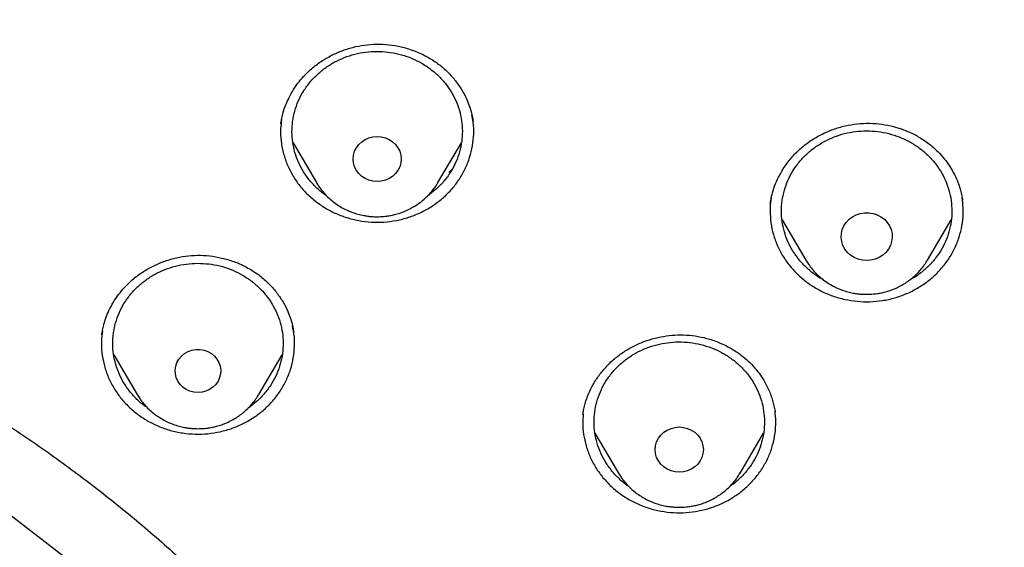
# Model space of a CAD drawing. Header units: millimetres. Extents: x 8 to 1577, y 12 to 2534.
# Tile 100 of 121: x 785 to 802, y 2156 to 2165. Entities that reach past the tile are written whole.
import ezdxf

# ---------------------------------------------------------------- set-up
doc = ezdxf.new("R2010")
doc.units = ezdxf.units.MM

msp = doc.modelspace()

# ---------------------------------------------------------------- linework, layer by layer
at = {"color": 7, "linetype": 'Continuous', "lineweight": 30}
for p, q in [((789.247, 2163.023), (789.25, 2163.04)), ((789.461, 2162.682), (789.873, 2161.983)), ((792.012, 2161.983), (792.426, 2162.685)), ((792.258, 2162.212), (792.206, 2162.16)), ((797.868, 2161.624), (797.87, 2161.643)), ((798.075, 2161.326), (798.492, 2160.617)), ((800.632, 2160.617), (801.052, 2161.33)), ((789.466, 2159.383), (789.452, 2159.461)), ((786.095, 2159.314), (786.097, 2159.326)), ((789.469, 2159.36), (789.472, 2159.344)), ((786.305, 2158.951), (786.717, 2158.252)), ((788.857, 2158.252), (789.271, 2158.954)), ((794.566, 2157.904), (794.569, 2157.916)), ((797.947, 2157.961), (797.949, 2157.947)), ((797.948, 2157.961), (797.951, 2157.948)), ((794.777, 2157.574), (795.192, 2156.869)), ((797.332, 2156.869), (797.745, 2157.571))]:
    msp.add_line(p, q, dxfattribs=at)
at = {"color": 7, "linetype": 'Continuous', "lineweight": 30, "flags": 128}
for points in [[(790.943, 2162), (790.869, 2162.006), (790.798, 2162.024), (790.731, 2162.053), (790.67, 2162.093), (790.618, 2162.142), (790.576, 2162.199), (790.544, 2162.262), (790.525, 2162.329), (790.519, 2162.398), (790.525, 2162.467), (790.544, 2162.534), (790.576, 2162.597), (790.618, 2162.654), (790.67, 2162.703), (790.731, 2162.743), (790.798, 2162.772), (790.869, 2162.79), (790.943, 2162.796), (791.016, 2162.79), (791.087, 2162.772), (791.154, 2162.743), (791.215, 2162.703), (791.267, 2162.654), (791.309, 2162.597), (791.341, 2162.534), (791.36, 2162.467), (791.366, 2162.398), (791.36, 2162.329), (791.341, 2162.262), (791.309, 2162.199), (791.267, 2162.142), (791.215, 2162.093), (791.154, 2162.053), (791.087, 2162.024), (791.016, 2162.006), (790.943, 2162)], [(799.562, 2160.61), (799.486, 2160.616), (799.412, 2160.634), (799.343, 2160.663), (799.279, 2160.704), (799.224, 2160.753), (799.179, 2160.811), (799.144, 2160.875), (799.122, 2160.944), (799.112, 2161.015), (799.116, 2161.086), (799.132, 2161.156), (799.16, 2161.223), (799.2, 2161.284), (799.251, 2161.338), (799.31, 2161.383), (799.377, 2161.418), (799.449, 2161.442), (799.524, 2161.454), (799.6, 2161.454), (799.675, 2161.442), (799.747, 2161.418), (799.814, 2161.383), (799.873, 2161.338), (799.924, 2161.284), (799.964, 2161.223), (799.992, 2161.156), (800.008, 2161.086), (800.012, 2161.015), (800.002, 2160.944), (799.98, 2160.875), (799.945, 2160.811), (799.9, 2160.753), (799.845, 2160.704), (799.781, 2160.663), (799.712, 2160.634), (799.638, 2160.616), (799.562, 2160.61)], [(792.754, 2145.266), (791.624, 2147.9), (790.154, 2150.381), (788.366, 2152.67), (786.289, 2154.731), (783.954, 2156.534), (781.398, 2158.048), (778.661, 2159.251), (775.785, 2160.124), (772.817, 2160.654), (769.801, 2160.831), (766.785, 2160.654), (763.816, 2160.124), (760.941, 2159.251), (758.204, 2158.048), (755.648, 2156.533), (753.313, 2154.731), (751.236, 2152.669), (749.448, 2150.38), (747.978, 2147.9), (746.848, 2145.266)], [(787.787, 2158.29), (787.715, 2158.296), (787.646, 2158.314), (787.581, 2158.344), (787.523, 2158.383), (787.473, 2158.432), (787.433, 2158.489), (787.405, 2158.551), (787.389, 2158.617), (787.386, 2158.685), (787.395, 2158.752), (787.418, 2158.816), (787.452, 2158.876), (787.497, 2158.929), (787.551, 2158.973), (787.613, 2159.008), (787.68, 2159.032), (787.751, 2159.044), (787.823, 2159.044), (787.894, 2159.032), (787.961, 2159.008), (788.023, 2158.973), (788.078, 2158.929), (788.122, 2158.876), (788.157, 2158.816), (788.179, 2158.752), (788.189, 2158.685), (788.185, 2158.617), (788.169, 2158.551), (788.141, 2158.489), (788.101, 2158.432), (788.051, 2158.383), (787.993, 2158.344), (787.928, 2158.314), (787.859, 2158.296), (787.787, 2158.29)], [(796.262, 2156.886), (796.188, 2156.892), (796.117, 2156.91), (796.05, 2156.939), (795.99, 2156.979), (795.937, 2157.028), (795.895, 2157.085), (795.864, 2157.148), (795.845, 2157.215), (795.838, 2157.284), (795.845, 2157.353), (795.864, 2157.42), (795.895, 2157.483), (795.937, 2157.54), (795.99, 2157.589), (796.05, 2157.629), (796.117, 2157.658), (796.188, 2157.676), (796.262, 2157.682), (796.335, 2157.676), (796.407, 2157.658), (796.474, 2157.629), (796.534, 2157.589), (796.587, 2157.54), (796.629, 2157.483), (796.66, 2157.42), (796.679, 2157.353), (796.686, 2157.284), (796.679, 2157.215), (796.66, 2157.148), (796.629, 2157.085), (796.587, 2157.028), (796.534, 2156.979), (796.474, 2156.939), (796.407, 2156.91), (796.335, 2156.892), (796.262, 2156.886)]]:
    msp.add_lwpolyline(points, dxfattribs=at)
at = {"color": 7, "linetype": 'Continuous', "lineweight": 30}
for points, knots in [([(819.219, 2144.364), (819.226, 2144.611), (819.239, 2145.093), (819.252, 2145.796), (819.26, 2146.46), (819.264, 2147.087), (819.264, 2147.675), (819.261, 2148.225), (819.256, 2148.753), (819.249, 2149.254), (819.239, 2149.726), (819.229, 2150.153), (819.218, 2150.533), (819.207, 2150.867), (819.197, 2151.155), (819.188, 2151.398), (819.18, 2151.597), (819.174, 2151.751), (819.169, 2151.865), (819.165, 2151.961), (819.161, 2152.063), (819.155, 2152.19), (819.147, 2152.348), (819.138, 2152.534), (819.127, 2152.751), (819.114, 2152.996), (819.099, 2153.269), (819.076, 2153.663), (819.044, 2154.172), (818.998, 2154.835), (818.943, 2155.558), (818.877, 2156.342), (818.799, 2157.186), (818.707, 2158.093), (818.599, 2159.065), (818.477, 2160.062), (818.344, 2161.068), (818.201, 2162.062), (818.044, 2163.082), (817.872, 2164.122), (817.684, 2165.177), (817.492, 2166.19), (817.337, 2166.964), (817.22, 2167.51), (817.149, 2167.832), (817.082, 2168.124), (817.022, 2168.381), (816.972, 2168.589), (816.932, 2168.752), (816.901, 2168.877), (816.875, 2168.978), (816.854, 2169.062), (816.833, 2169.146), (816.806, 2169.25), (816.77, 2169.387), (816.725, 2169.559), (816.67, 2169.763), (816.585, 2170.074), (816.465, 2170.494), (816.311, 2171.007), (816.145, 2171.538), (815.964, 2172.082), (815.764, 2172.656), (815.541, 2173.258), (815.271, 2173.948), (814.954, 2174.703), (814.59, 2175.505), (814.203, 2176.297), (813.792, 2177.077), (813.36, 2177.843), (812.918, 2178.572), (812.471, 2179.266), (812.018, 2179.925), (811.564, 2180.549), (811.109, 2181.139), (810.619, 2181.742), (810.089, 2182.355), (809.518, 2182.975), (808.944, 2183.56), (808.369, 2184.11), (807.834, 2184.592), (807.341, 2185.013), (806.892, 2185.38), (806.449, 2185.727), (806.069, 2186.013), (805.76, 2186.238), (805.53, 2186.402), (805.328, 2186.543), (805.153, 2186.663), (805.001, 2186.767), (804.865, 2186.858), (804.73, 2186.947), (804.584, 2187.042), (804.416, 2187.15), (804.224, 2187.272), (803.992, 2187.417), (803.717, 2187.584), (803.396, 2187.776), (803.038, 2187.982), (802.651, 2188.198), (802.236, 2188.422), (801.793, 2188.652), (801.315, 2188.891), (800.802, 2189.137), (800.253, 2189.388), (799.566, 2189.688), (798.748, 2190.02), (797.808, 2190.371), (796.761, 2190.731), (795.604, 2191.091), (794.339, 2191.442), (793.076, 2191.754), (791.76, 2192.043), (790.393, 2192.306), (788.979, 2192.548), (787.579, 2192.771), (786.193, 2192.974), (784.683, 2193.177), (783.049, 2193.373), (781.287, 2193.557), (779.493, 2193.717), (777.664, 2193.852), (775.8, 2193.96), (773.944, 2194.038), (772.097, 2194.088), (770.313, 2194.108), (768.594, 2194.103), (766.938, 2194.075), (765.283, 2194.024), (763.616, 2193.95), (761.925, 2193.85), (760.207, 2193.724), (758.589, 2193.582), (757.075, 2193.428), (755.669, 2193.269), (754.246, 2193.089), (752.808, 2192.89), (751.355, 2192.668), (749.887, 2192.425), (748.534, 2192.181), (747.305, 2191.928), (746.211, 2191.678), (745.141, 2191.408), (744.104, 2191.12), (743.099, 2190.813), (742.146, 2190.495), (741.243, 2190.168), (740.389, 2189.834), (739.565, 2189.486), (738.773, 2189.127), (738.127, 2188.813), (737.617, 2188.553), (737.234, 2188.351), (736.86, 2188.148), (736.495, 2187.942), (736.141, 2187.737), (735.813, 2187.541), (735.52, 2187.362), (735.271, 2187.205), (735.059, 2187.069), (734.882, 2186.953), (734.749, 2186.866), (734.655, 2186.803), (734.592, 2186.76), (734.534, 2186.721), (734.466, 2186.675), (734.375, 2186.613), (734.263, 2186.536), (734.133, 2186.445), (733.968, 2186.328), (733.765, 2186.182), (733.519, 2186.002), (733.247, 2185.798), (732.95, 2185.569), (732.628, 2185.313), (732.268, 2185.018), (731.869, 2184.679), (731.432, 2184.29), (730.975, 2183.865), (730.514, 2183.414), (730.064, 2182.951), (729.609, 2182.46), (729.154, 2181.942), (728.7, 2181.398), (728.273, 2180.857), (727.842, 2180.284), (727.412, 2179.679), (726.986, 2179.044), (726.592, 2178.422), (726.228, 2177.814), (725.892, 2177.222), (725.579, 2176.641), (725.245, 2175.987), (724.889, 2175.241), (724.514, 2174.392), (724.156, 2173.511), (723.866, 2172.737), (723.637, 2172.078), (723.462, 2171.551), (723.3, 2171.037), (723.165, 2170.586), (723.054, 2170.202), (722.964, 2169.881), (722.884, 2169.586), (722.822, 2169.352), (722.777, 2169.174), (722.746, 2169.056), (722.724, 2168.966), (722.709, 2168.907), (722.698, 2168.863), (722.687, 2168.819), (722.667, 2168.74), (722.637, 2168.616), (722.594, 2168.436), (722.545, 2168.229), (722.492, 2168), (722.436, 2167.753), (722.375, 2167.476), (722.309, 2167.169), (722.24, 2166.835), (722.168, 2166.473), (722.092, 2166.088), (722.015, 2165.686), (721.872, 2164.92), (721.671, 2163.785), (721.438, 2162.325), (721.232, 2160.892), (721.052, 2159.489), (720.889, 2158.061), (720.779, 2156.942), (720.708, 2156.139), (720.668, 2155.66), (720.631, 2155.19), (720.598, 2154.741), (720.569, 2154.324), (720.544, 2153.943), (720.523, 2153.61), (720.506, 2153.322), (720.492, 2153.076), (720.48, 2152.858), (720.471, 2152.666), (720.462, 2152.502), (720.456, 2152.366), (720.45, 2152.256), (720.447, 2152.177), (720.444, 2152.122), (720.442, 2152.072), (720.439, 2152.007), (720.435, 2151.912), (720.429, 2151.781), (720.422, 2151.607), (720.413, 2151.388), (720.404, 2151.122), (720.393, 2150.811), (720.382, 2150.463), (720.372, 2150.08), (720.362, 2149.665), (720.353, 2149.209), (720.346, 2148.713), (720.34, 2148.178), (720.338, 2147.614), (720.338, 2147.023), (720.343, 2146.408), (720.351, 2145.757), (720.364, 2145.07), (720.377, 2144.6), (720.383, 2144.36)], [0, 0, 0, 0, 0.004556, 0.008877, 0.012965, 0.016819, 0.020438, 0.023824, 0.026976, 0.030174, 0.033088, 0.035719, 0.038068, 0.040133, 0.041916, 0.043421, 0.044652, 0.045608, 0.04629, 0.046771, 0.047391, 0.048185, 0.049152, 0.050315, 0.051658, 0.053181, 0.054884, 0.056745, 0.06051, 0.064374, 0.069105, 0.073977, 0.078991, 0.08486, 0.090912, 0.097147, 0.103515, 0.109742, 0.115786, 0.122673, 0.129306, 0.135685, 0.141809, 0.143969, 0.146052, 0.147914, 0.149544, 0.150941, 0.151876, 0.152667, 0.153314, 0.153818, 0.154269, 0.154924, 0.155798, 0.156891, 0.158204, 0.159705, 0.162865, 0.166276, 0.169596, 0.173123, 0.176858, 0.180801, 0.184952, 0.190483, 0.195872, 0.201119, 0.20665, 0.212011, 0.217202, 0.222222, 0.227071, 0.231748, 0.236255, 0.240591, 0.245827, 0.250904, 0.255827, 0.260598, 0.265212, 0.26877, 0.272229, 0.275589, 0.278848, 0.280738, 0.282416, 0.283883, 0.285138, 0.286197, 0.287169, 0.288054, 0.289082, 0.290272, 0.291625, 0.293141, 0.295137, 0.29736, 0.299809, 0.302484, 0.305236, 0.308193, 0.311354, 0.314719, 0.318287, 0.322047, 0.327997, 0.333901, 0.339761, 0.347543, 0.35525, 0.36288, 0.37043, 0.378938, 0.387338, 0.395638, 0.403837, 0.411936, 0.422391, 0.432732, 0.443024, 0.453998, 0.464915, 0.475777, 0.486584, 0.497336, 0.507062, 0.516743, 0.52638, 0.536112, 0.546016, 0.556092, 0.566342, 0.574517, 0.5828, 0.59119, 0.599687, 0.608291, 0.617003, 0.625825, 0.632452, 0.639074, 0.645549, 0.651873, 0.658043, 0.664062, 0.669598, 0.675, 0.68027, 0.685408, 0.690411, 0.69301, 0.695569, 0.698091, 0.700574, 0.703019, 0.705382, 0.707376, 0.709124, 0.710625, 0.711881, 0.712891, 0.713459, 0.713903, 0.714243, 0.714711, 0.715374, 0.716197, 0.71714, 0.718203, 0.719804, 0.721618, 0.723644, 0.725882, 0.728331, 0.730993, 0.734227, 0.737727, 0.741494, 0.745448, 0.749338, 0.753148, 0.757535, 0.761811, 0.765976, 0.770032, 0.774838, 0.77948, 0.783958, 0.788272, 0.792422, 0.796406, 0.800342, 0.80588, 0.811564, 0.817395, 0.823376, 0.826791, 0.830254, 0.833629, 0.836722, 0.838953, 0.84101, 0.842891, 0.844597, 0.845493, 0.846282, 0.846855, 0.847209, 0.847417, 0.847693, 0.848051, 0.848919, 0.850063, 0.851482, 0.85286, 0.854424, 0.856175, 0.858113, 0.860238, 0.862506, 0.864955, 0.86752, 0.870099, 0.879422, 0.888917, 0.897542, 0.906304, 0.915205, 0.924243, 0.927207, 0.930186, 0.933165, 0.935973, 0.93856, 0.940926, 0.94307, 0.944765, 0.946291, 0.947647, 0.948834, 0.949852, 0.9507, 0.951378, 0.951887, 0.952173, 0.952408, 0.952805, 0.953385, 0.954177, 0.955249, 0.956605, 0.958243, 0.960165, 0.962371, 0.964684, 0.967245, 0.970052, 0.973106, 0.976407, 0.979954, 0.983525, 0.987315, 0.991324, 0.995552, 1, 1, 1, 1]), ([(815.705, 2159.557), (815.669, 2159.724), (815.55, 2160.274), (815.317, 2161.201), (815.003, 2162.338), (814.653, 2163.465), (814.283, 2164.53), (813.897, 2165.532), (813.499, 2166.475), (813.069, 2167.407), (812.605, 2168.324), (812.107, 2169.223), (811.601, 2170.06), (811.092, 2170.838), (810.584, 2171.56), (810.051, 2172.267), (809.492, 2172.957), (808.907, 2173.63), (808.297, 2174.285), (807.731, 2174.85), (807.214, 2175.334), (806.751, 2175.748), (806.266, 2176.16), (805.765, 2176.565), (805.259, 2176.952), (804.859, 2177.244), (804.568, 2177.449), (804.385, 2177.576), (804.211, 2177.695), (804.054, 2177.8), (803.923, 2177.886), (803.819, 2177.955), (803.73, 2178.012), (803.639, 2178.071), (803.53, 2178.14), (803.397, 2178.224), (803.24, 2178.322), (803.06, 2178.432), (802.677, 2178.663), (802.099, 2178.996), (801.33, 2179.408), (800.567, 2179.789), (799.811, 2180.142), (799.06, 2180.468), (798.312, 2180.771), (797.563, 2181.055), (796.699, 2181.36), (795.717, 2181.679), (794.614, 2182.002), (793.501, 2182.295), (792.38, 2182.561), (791.253, 2182.802), (790.119, 2183.019), (788.666, 2183.268), (786.891, 2183.547), (784.792, 2183.836), (782.863, 2184.065), (781.106, 2184.244), (779.522, 2184.384), (777.937, 2184.503), (776.622, 2184.584), (775.584, 2184.637), (774.978, 2184.664), (774.531, 2184.682), (774.234, 2184.693), (773.916, 2184.705), (773.561, 2184.716), (773.159, 2184.728), (772.71, 2184.74), (772.216, 2184.751), (771.676, 2184.761), (771.091, 2184.768), (770.461, 2184.774), (770.026, 2184.774), (769.801, 2184.775)], [0, 0, 0, 0, 0.009239, 0.0305, 0.051757, 0.073011, 0.094264, 0.112575, 0.13092, 0.149323, 0.167726, 0.186059, 0.204348, 0.220008, 0.235663, 0.251337, 0.267045, 0.282777, 0.298527, 0.314316, 0.324902, 0.335768, 0.34691, 0.358311, 0.369477, 0.380215, 0.384154, 0.388034, 0.391825, 0.395145, 0.397872, 0.400005, 0.401621, 0.403384, 0.405627, 0.408352, 0.411559, 0.415252, 0.419296, 0.43479, 0.449866, 0.464513, 0.478867, 0.492944, 0.506747, 0.52047, 0.534186, 0.55385, 0.573513, 0.593183, 0.612856, 0.632535, 0.652215, 0.671897, 0.707992, 0.744092, 0.780193, 0.807268, 0.834344, 0.86142, 0.888479, 0.901609, 0.914491, 0.919485, 0.92444, 0.9297, 0.935698, 0.94258, 0.950231, 0.958651, 0.967838, 0.977793, 0.988514, 1, 1, 1, 1]), ([(772.504, 2181.015), (772.627, 2181.008), (772.862, 2180.994), (773.198, 2180.971), (773.5, 2180.948), (773.768, 2180.926), (774.002, 2180.906), (774.201, 2180.888), (774.377, 2180.871), (774.541, 2180.855), (774.848, 2180.824), (775.304, 2180.773), (776.066, 2180.679), (776.988, 2180.549), (778.132, 2180.361), (779.339, 2180.131), (780.606, 2179.855), (781.894, 2179.537), (783.202, 2179.176), (784.526, 2178.768), (785.837, 2178.321), (787.133, 2177.837), (788.437, 2177.305), (789.748, 2176.722), (791.064, 2176.088), (792.357, 2175.414), (793.627, 2174.701), (794.871, 2173.95), (796.066, 2173.176), (797.21, 2172.383), (798.306, 2171.574), (799.375, 2170.735), (800.416, 2169.865), (801.448, 2168.948), (802.469, 2167.981), (803.474, 2166.965), (804.444, 2165.918), (805.378, 2164.843), (806.274, 2163.74), (807.115, 2162.633), (807.902, 2161.523), (808.637, 2160.414), (809.335, 2159.285), (809.996, 2158.136), (810.631, 2156.945), (811.238, 2155.712), (811.812, 2154.436), (812.341, 2153.144), (812.826, 2151.835), (813.265, 2150.513), (813.642, 2149.231), (813.963, 2147.993), (814.234, 2146.801), (814.424, 2145.825), (814.555, 2145.069), (814.64, 2144.53), (814.705, 2144.078), (814.754, 2143.711), (814.79, 2143.432), (814.824, 2143.151), (814.852, 2142.886), (814.867, 2142.723), (814.875, 2142.646)], [0, 0, 0, 0, 0.005776, 0.011028, 0.015755, 0.019956, 0.023631, 0.026728, 0.02935, 0.031889, 0.034453, 0.043825, 0.05337, 0.070414, 0.087459, 0.107749, 0.12804, 0.148331, 0.170071, 0.191811, 0.213551, 0.23529, 0.257016, 0.280063, 0.303122, 0.326181, 0.349239, 0.372299, 0.395366, 0.417101, 0.438833, 0.460566, 0.482298, 0.504028, 0.527072, 0.550131, 0.573193, 0.596253, 0.619314, 0.642372, 0.664104, 0.685836, 0.707567, 0.729298, 0.751029, 0.774071, 0.797127, 0.820188, 0.843249, 0.86631, 0.889368, 0.909647, 0.929928, 0.95021, 0.959135, 0.96816, 0.977377, 0.981907, 0.986592, 0.991424, 0.99597, 1, 1, 1, 1]), ([(772.98, 2096.301), (773.394, 2096.332), (774.22, 2096.393), (775.456, 2096.526), (776.688, 2096.688), (777.915, 2096.883), (779.135, 2097.11), (780.348, 2097.368), (781.553, 2097.657), (782.77, 2097.984), (783.997, 2098.348), (785.232, 2098.753), (786.454, 2099.191), (787.642, 2099.655), (788.796, 2100.142), (789.917, 2100.65), (791.022, 2101.186), (792.11, 2101.752), (793.182, 2102.345), (794.236, 2102.966), (795.271, 2103.614), (796.304, 2104.301), (797.333, 2105.026), (798.356, 2105.792), (799.355, 2106.586), (800.313, 2107.393), (801.231, 2108.211), (802.109, 2109.039), (802.963, 2109.889), (803.791, 2110.761), (804.593, 2111.655), (805.369, 2112.568), (806.117, 2113.502), (806.851, 2114.471), (807.566, 2115.476), (808.261, 2116.517), (808.924, 2117.576), (809.544, 2118.636), (810.122, 2119.694), (810.659, 2120.748), (811.165, 2121.816), (811.639, 2122.896), (812.082, 2123.989), (812.492, 2125.092), (812.869, 2126.206), (813.22, 2127.349), (813.541, 2128.519), (813.83, 2129.718), (814.083, 2130.924), (814.294, 2132.116), (814.467, 2133.294), (814.602, 2134.456), (814.704, 2135.621), (814.771, 2136.788), (814.803, 2137.957), (814.802, 2139.126), (814.765, 2140.294), (814.694, 2141.481), (814.584, 2142.686), (814.435, 2143.907), (814.249, 2145.123), (814.028, 2146.315), (813.776, 2147.48), (813.495, 2148.618), (813.18, 2149.749), (812.832, 2150.871), (812.451, 2151.984), (812.038, 2153.087), (811.592, 2154.178), (811.106, 2155.276), (810.579, 2156.378), (810.008, 2157.484), (809.404, 2158.574), (808.776, 2159.63), (808.128, 2160.651), (807.461, 2161.637), (806.766, 2162.607), (806.042, 2163.557), (805.291, 2164.489), (804.512, 2165.401), (803.707, 2166.292), (802.862, 2167.177), (801.976, 2168.053), (801.048, 2168.919), (800.094, 2169.76), (799.13, 2170.56), (798.158, 2171.322), (797.182, 2172.046), (796.184, 2172.744), (795.166, 2173.416), (794.129, 2174.062), (793.073, 2174.68), (792, 2175.271), (790.891, 2175.843), (789.746, 2176.394), (788.565, 2176.923), (787.368, 2177.419), (786.177, 2177.875), (784.992, 2178.291), (783.815, 2178.671), (782.628, 2179.019), (781.431, 2179.337), (780.225, 2179.623), (779.011, 2179.878), (777.79, 2180.102), (776.542, 2180.296), (775.267, 2180.461), (773.966, 2180.592), (772.662, 2180.688), (771.377, 2180.747), (770.113, 2180.772), (768.869, 2180.764), (767.625, 2180.724), (766.384, 2180.651), (765.145, 2180.546), (763.91, 2180.409), (762.679, 2180.24), (761.432, 2180.036), (760.172, 2179.794), (758.898, 2179.514), (757.634, 2179.199), (756.4, 2178.855), (755.198, 2178.485), (754.027, 2178.09), (752.868, 2177.666), (751.722, 2177.211), (750.59, 2176.727), (749.473, 2176.213), (748.371, 2175.671), (747.267, 2175.09), (746.162, 2174.47), (745.059, 2173.81), (743.977, 2173.119), (742.934, 2172.411), (741.93, 2171.688), (740.964, 2170.951), (740.02, 2170.19), (739.099, 2169.405), (738.201, 2168.595), (737.328, 2167.763), (736.479, 2166.909), (735.642, 2166.018), (734.818, 2165.089), (734.01, 2164.122), (733.232, 2163.134), (732.497, 2162.142), (731.804, 2161.147), (731.152, 2160.151), (730.53, 2159.139), (729.937, 2158.112), (729.375, 2157.069), (728.844, 2156.012), (728.344, 2154.942), (727.868, 2153.84), (727.417, 2152.708), (726.995, 2151.544), (726.609, 2150.37), (726.266, 2149.205), (725.963, 2148.051), (725.698, 2146.908), (725.467, 2145.76), (725.27, 2144.606), (725.107, 2143.447), (724.978, 2142.284), (724.883, 2141.119), (724.821, 2139.931), (724.796, 2138.723), (724.807, 2137.494), (724.857, 2136.265), (724.943, 2135.059), (725.063, 2133.876), (725.216, 2132.715), (725.402, 2131.56), (725.623, 2130.409), (725.877, 2129.265), (726.165, 2128.128), (726.486, 2126.999), (726.846, 2125.859), (727.248, 2124.71), (727.692, 2123.554), (728.171, 2122.411), (728.677, 2121.299), (729.207, 2120.22), (729.76, 2119.172), (730.343, 2118.14), (730.957, 2117.123), (731.6, 2116.122), (732.272, 2115.139), (732.973, 2114.173), (733.714, 2113.21), (734.497, 2112.251), (735.323, 2111.298), (736.179, 2110.368), (737.048, 2109.476), (737.929, 2108.623), (738.819, 2107.806), (739.733, 2107.014), (740.67, 2106.245), (741.629, 2105.501), (742.61, 2104.781), (743.611, 2104.088), (744.65, 2103.41), (745.727, 2102.748), (746.843, 2102.106), (747.977, 2101.494), (749.111, 2100.924), (750.243, 2100.392), (751.371, 2099.899), (752.513, 2099.435), (753.667, 2099.001), (754.835, 2098.597), (756.013, 2098.224), (757.203, 2097.881), (758.422, 2097.564), (759.671, 2097.275), (760.95, 2097.015), (762.236, 2096.791), (763.354, 2096.628), (764.299, 2096.511), (765.072, 2096.428), (765.846, 2096.356), (766.363, 2096.32), (766.621, 2096.301)], [0, 0, 0, 0, 0.0045, 0.009001, 0.013502, 0.018001, 0.022501, 0.027002, 0.031503, 0.036003, 0.040734, 0.045467, 0.0502, 0.05493, 0.05943, 0.063931, 0.068432, 0.072932, 0.077431, 0.081933, 0.086434, 0.090933, 0.095664, 0.100397, 0.10513, 0.109861, 0.11436, 0.118862, 0.123363, 0.127862, 0.132362, 0.136863, 0.141364, 0.145864, 0.150595, 0.155327, 0.16006, 0.164791, 0.169291, 0.173792, 0.178293, 0.182793, 0.187292, 0.191793, 0.196295, 0.200794, 0.205525, 0.210258, 0.214991, 0.219722, 0.224221, 0.228722, 0.233224, 0.237723, 0.242223, 0.246724, 0.251225, 0.255724, 0.260455, 0.265188, 0.269921, 0.274652, 0.279151, 0.283653, 0.288154, 0.292653, 0.297153, 0.301654, 0.306155, 0.310655, 0.315386, 0.320119, 0.324852, 0.329582, 0.334082, 0.338583, 0.343084, 0.347584, 0.352083, 0.356585, 0.361086, 0.365585, 0.370316, 0.375049, 0.379782, 0.384513, 0.389012, 0.393514, 0.398015, 0.402514, 0.407014, 0.411515, 0.416016, 0.420516, 0.425247, 0.429979, 0.434712, 0.439443, 0.443943, 0.448444, 0.452945, 0.457445, 0.461944, 0.466445, 0.470947, 0.475446, 0.480177, 0.48491, 0.489643, 0.494374, 0.498873, 0.503374, 0.507876, 0.512375, 0.516875, 0.521376, 0.525877, 0.530376, 0.535107, 0.53984, 0.544573, 0.549304, 0.553803, 0.558305, 0.562806, 0.567305, 0.571805, 0.576306, 0.580807, 0.585307, 0.590038, 0.594771, 0.599504, 0.604234, 0.608734, 0.613235, 0.617736, 0.622236, 0.626735, 0.631237, 0.635738, 0.640237, 0.644968, 0.649701, 0.654434, 0.659165, 0.663664, 0.668166, 0.672667, 0.677166, 0.681666, 0.686167, 0.690668, 0.695168, 0.699899, 0.704631, 0.709364, 0.714095, 0.718595, 0.723096, 0.727597, 0.732097, 0.736596, 0.741097, 0.745599, 0.750098, 0.754829, 0.759562, 0.764295, 0.769026, 0.773525, 0.778026, 0.782528, 0.787027, 0.791527, 0.796028, 0.800529, 0.805028, 0.809759, 0.814492, 0.819225, 0.823956, 0.828455, 0.832957, 0.837458, 0.841957, 0.846457, 0.850958, 0.855459, 0.859959, 0.86469, 0.869423, 0.874156, 0.878886, 0.883386, 0.887887, 0.892388, 0.896888, 0.901387, 0.905889, 0.91039, 0.914889, 0.91962, 0.924353, 0.929086, 0.933817, 0.938316, 0.942818, 0.947319, 0.951818, 0.956318, 0.960819, 0.96532, 0.96982, 0.974551, 0.979283, 0.984016, 0.988747, 0.991559, 0.99437, 0.997185, 1, 1, 1, 1]), ([(789.246, 2163.018), (789.25, 2163.043), (789.26, 2163.099), (789.282, 2163.197), (789.318, 2163.315), (789.373, 2163.449), (789.448, 2163.589), (789.54, 2163.727), (789.645, 2163.854), (789.775, 2163.981), (789.931, 2164.104), (790.116, 2164.215), (790.31, 2164.303), (790.512, 2164.368), (790.72, 2164.409), (790.935, 2164.424), (791.151, 2164.414), (791.366, 2164.377), (791.576, 2164.315), (791.778, 2164.227), (791.965, 2164.116), (792.132, 2163.984), (792.276, 2163.836), (792.396, 2163.678), (792.484, 2163.527), (792.548, 2163.387), (792.59, 2163.266), (792.617, 2163.156), (792.628, 2163.089), (792.634, 2163.056)], [0, 0, 0, 0, 0.018425, 0.041026, 0.067928, 0.099202, 0.134034, 0.168849, 0.203264, 0.237299, 0.282099, 0.326233, 0.369642, 0.412438, 0.455476, 0.498893, 0.542731, 0.58704, 0.631843, 0.677161, 0.72256, 0.766997, 0.810129, 0.852011, 0.89269, 0.922361, 0.950222, 0.976037, 1, 1, 1, 1]), ([(790.047, 2161.756), (790.03, 2161.767), (789.959, 2161.813), (789.85, 2161.914), (789.723, 2162.055), (789.619, 2162.212), (789.537, 2162.38), (789.479, 2162.557), (789.446, 2162.739), (789.439, 2162.924), (789.457, 2163.108), (789.501, 2163.288), (789.57, 2163.462), (789.662, 2163.625), (789.776, 2163.776), (789.91, 2163.911), (790.061, 2164.029), (790.228, 2164.127), (790.407, 2164.204), (790.595, 2164.259), (790.789, 2164.29), (790.985, 2164.297), (791.181, 2164.279), (791.373, 2164.238), (791.557, 2164.174), (791.731, 2164.087), (791.892, 2163.98), (792.036, 2163.854), (792.162, 2163.712), (792.266, 2163.555), (792.348, 2163.387), (792.406, 2163.211), (792.439, 2163.028), (792.446, 2162.843), (792.428, 2162.659), (792.384, 2162.479), (792.315, 2162.306), (792.223, 2162.142), (792.109, 2161.992), (791.978, 2161.857), (791.877, 2161.783), (791.827, 2161.746)], [0, 0, 0, 0, 0.008281, 0.034407, 0.060532, 0.086657, 0.112783, 0.138908, 0.165033, 0.191159, 0.217284, 0.243409, 0.269535, 0.29566, 0.321785, 0.347911, 0.374036, 0.400161, 0.426287, 0.452412, 0.478537, 0.504663, 0.530788, 0.556914, 0.583039, 0.609164, 0.63529, 0.661415, 0.68754, 0.713666, 0.739791, 0.765916, 0.792042, 0.818167, 0.844292, 0.870418, 0.896543, 0.922668, 0.948794, 0.974919, 1, 1, 1, 1]), ([(789.26, 2163.095), (789.253, 2163.04), (789.237, 2162.915), (789.247, 2162.72), (789.284, 2162.513), (789.35, 2162.313), (789.442, 2162.122), (789.561, 2161.945), (789.702, 2161.783), (789.814, 2161.691), (789.87, 2161.644)], [0, 0, 0, 0, 0.102336, 0.230573, 0.358811, 0.487049, 0.615287, 0.743524, 0.871762, 1, 1, 1, 1]), ([(789.87, 2161.644), (789.929, 2161.603), (790.048, 2161.519), (790.246, 2161.422), (790.455, 2161.349), (790.672, 2161.302), (790.894, 2161.282), (791.117, 2161.29), (791.337, 2161.325), (791.55, 2161.387), (791.753, 2161.474), (791.941, 2161.585), (792.113, 2161.719), (792.265, 2161.873), (792.394, 2162.043), (792.498, 2162.229), (792.576, 2162.425), (792.626, 2162.629), (792.646, 2162.838), (792.642, 2163.023), (792.619, 2163.135), (792.61, 2163.179)], [0, 0, 0, 0, 0.053652, 0.107303, 0.160955, 0.214606, 0.268258, 0.32191, 0.375561, 0.429213, 0.482864, 0.536516, 0.590168, 0.643819, 0.697471, 0.751123, 0.804774, 0.858426, 0.912077, 0.965729, 1, 1, 1, 1]), ([(797.865, 2161.621), (797.871, 2161.653), (797.882, 2161.72), (797.909, 2161.831), (797.951, 2161.952), (798.015, 2162.093), (798.103, 2162.248), (798.223, 2162.409), (798.365, 2162.559), (798.531, 2162.695), (798.716, 2162.811), (798.917, 2162.904), (799.127, 2162.972), (799.342, 2163.015), (799.56, 2163.031), (799.775, 2163.022), (799.985, 2162.986), (800.187, 2162.927), (800.381, 2162.844), (800.565, 2162.738), (800.721, 2162.62), (800.851, 2162.495), (800.957, 2162.371), (801.049, 2162.236), (801.124, 2162.098), (801.179, 2161.966), (801.214, 2161.85), (801.237, 2161.754), (801.246, 2161.699), (801.25, 2161.674)], [0, 0, 0, 0, 0.023506, 0.049094, 0.076952, 0.106775, 0.147636, 0.189598, 0.232617, 0.276686, 0.321808, 0.36703, 0.411894, 0.456405, 0.500583, 0.544472, 0.5878, 0.630637, 0.673942, 0.717941, 0.762687, 0.796797, 0.831379, 0.866276, 0.901106, 0.932315, 0.95913, 0.981645, 1, 1, 1, 1]), ([(798.402, 2160.59), (798.363, 2160.639), (798.284, 2160.737), (798.192, 2160.901), (798.122, 2161.074), (798.078, 2161.254), (798.058, 2161.438), (798.065, 2161.623), (798.097, 2161.805), (798.154, 2161.982), (798.235, 2162.15), (798.339, 2162.307), (798.464, 2162.45), (798.608, 2162.577), (798.768, 2162.684), (798.941, 2162.772), (799.125, 2162.837), (799.317, 2162.879), (799.513, 2162.897), (799.709, 2162.891), (799.904, 2162.861), (800.092, 2162.807), (800.271, 2162.731), (800.438, 2162.633), (800.59, 2162.516), (800.725, 2162.381), (800.839, 2162.231), (800.932, 2162.067), (801.001, 2161.894), (801.046, 2161.714), (801.065, 2161.53), (801.059, 2161.346), (801.027, 2161.163), (800.97, 2160.986), (800.889, 2160.818), (800.785, 2160.661), (800.66, 2160.517), (800.516, 2160.393), (800.402, 2160.31), (800.333, 2160.277), (800.323, 2160.271)], [0, 0, 0, 0, 0.026896, 0.053793, 0.080689, 0.107585, 0.134481, 0.161378, 0.188274, 0.21517, 0.242066, 0.268963, 0.295859, 0.322755, 0.349651, 0.376548, 0.403444, 0.43034, 0.457236, 0.484133, 0.511029, 0.537925, 0.564821, 0.591718, 0.618614, 0.64551, 0.672406, 0.699303, 0.726199, 0.753095, 0.779991, 0.806888, 0.833784, 0.86068, 0.887576, 0.914473, 0.941369, 0.968265, 0.995162, 1, 1, 1, 1]), ([(766.34, 2114.517), (765.99, 2114.566), (765.288, 2114.665), (764.244, 2114.868), (763.206, 2115.11), (762.178, 2115.395), (761.169, 2115.719), (760.184, 2116.078), (759.222, 2116.471), (758.277, 2116.902), (757.343, 2117.373), (756.425, 2117.881), (755.526, 2118.427), (754.654, 2119.006), (753.806, 2119.62), (752.99, 2120.264), (752.208, 2120.935), (751.462, 2121.63), (750.751, 2122.352), (750.07, 2123.105), (749.42, 2123.89), (748.802, 2124.706), (748.221, 2125.549), (747.676, 2126.417), (747.174, 2127.3), (746.715, 2128.194), (746.298, 2129.099), (745.92, 2130.021), (745.579, 2130.963), (745.277, 2131.923), (745.016, 2132.899), (744.8, 2133.882), (744.626, 2134.874), (744.497, 2135.868), (744.412, 2136.86), (744.373, 2137.846), (744.377, 2138.83), (744.426, 2139.817), (744.521, 2140.807), (744.662, 2141.8), (744.849, 2142.79), (745.082, 2143.773), (745.356, 2144.74), (745.67, 2145.689), (746.022, 2146.617), (746.415, 2147.533), (746.851, 2148.441), (747.328, 2149.336), (747.845, 2150.216), (748.401, 2151.074), (748.994, 2151.91), (749.622, 2152.72), (750.281, 2153.499), (750.968, 2154.245), (751.686, 2154.962), (752.439, 2155.652), (753.227, 2156.315), (754.051, 2156.95), (754.907, 2157.553), (755.791, 2158.123), (756.694, 2158.654), (757.612, 2159.145), (758.544, 2159.598), (759.497, 2160.016), (760.474, 2160.4), (761.473, 2160.749), (762.491, 2161.06), (763.519, 2161.33), (764.561, 2161.561), (765.607, 2161.75), (766.655, 2161.897), (767.699, 2162.002), (768.743, 2162.065), (769.795, 2162.087), (770.853, 2162.066), (771.916, 2162.001), (772.98, 2161.894), (774.04, 2161.743), (775.086, 2161.552), (776.114, 2161.323), (777.124, 2161.056), (778.124, 2160.75), (779.117, 2160.404), (780.1, 2160.018), (781.07, 2159.593), (782.018, 2159.131), (782.947, 2158.632), (783.849, 2158.099), (784.722, 2157.535), (785.561, 2156.942), (786.37, 2156.318), (787.155, 2155.659), (787.912, 2154.966), (788.643, 2154.236), (789.342, 2153.476), (790.008, 2152.686), (790.633, 2151.875), (791.218, 2151.048), (791.763, 2150.206), (792.272, 2149.341), (792.746, 2148.451), (793.185, 2147.539), (793.585, 2146.606), (793.942, 2145.66), (794.259, 2144.7), (794.531, 2143.732), (794.759, 2142.76), (794.942, 2141.788), (795.08, 2140.813), (795.175, 2139.829), (795.225, 2138.836), (795.23, 2137.834), (795.188, 2136.83), (795.101, 2135.825), (794.97, 2134.832), (794.796, 2133.852), (794.582, 2132.887), (794.326, 2131.929), (794.027, 2130.974), (793.685, 2130.026), (793.3, 2129.087), (792.874, 2128.167), (792.408, 2127.262), (791.904, 2126.38), (791.364, 2125.523), (790.792, 2124.696), (790.185, 2123.894), (789.54, 2123.114), (788.855, 2122.356), (788.131, 2121.621), (787.371, 2120.914), (786.578, 2120.236), (785.761, 2119.594), (784.923, 2118.989), (784.065, 2118.42), (783.182, 2117.884), (782.27, 2117.378), (781.331, 2116.905), (780.368, 2116.466), (779.388, 2116.066), (778.39, 2115.705), (777.393, 2115.384), (776.721, 2115.205), (776.394, 2115.118)], [0, 0, 0, 0, 0.007111, 0.014233, 0.021378, 0.028559, 0.035735, 0.042744, 0.049754, 0.056777, 0.063826, 0.071, 0.07815, 0.085287, 0.092425, 0.099606, 0.106655, 0.113671, 0.120666, 0.127652, 0.134763, 0.141884, 0.149029, 0.156211, 0.163388, 0.170396, 0.177406, 0.18443, 0.191479, 0.198653, 0.205803, 0.21294, 0.220078, 0.227259, 0.234309, 0.241325, 0.248319, 0.255305, 0.262416, 0.269538, 0.276683, 0.283864, 0.291041, 0.29805, 0.30506, 0.312083, 0.319132, 0.326306, 0.333456, 0.340594, 0.347731, 0.354912, 0.361962, 0.368978, 0.375972, 0.382958, 0.390069, 0.397191, 0.404336, 0.411517, 0.418694, 0.425703, 0.432713, 0.439736, 0.446785, 0.453959, 0.461109, 0.468246, 0.475384, 0.482565, 0.489615, 0.49663, 0.503625, 0.510611, 0.517722, 0.524844, 0.531989, 0.53917, 0.546347, 0.553355, 0.560365, 0.567389, 0.574438, 0.581612, 0.588762, 0.595899, 0.603037, 0.610218, 0.617267, 0.624283, 0.631278, 0.638264, 0.645375, 0.652496, 0.659641, 0.666823, 0.674, 0.681008, 0.688018, 0.695042, 0.702091, 0.709265, 0.716414, 0.723552, 0.73069, 0.737871, 0.74492, 0.751936, 0.758931, 0.765917, 0.773028, 0.780149, 0.787294, 0.794476, 0.801653, 0.808662, 0.815672, 0.822695, 0.829744, 0.836918, 0.844068, 0.851206, 0.858343, 0.865524, 0.872574, 0.87959, 0.886584, 0.89357, 0.900681, 0.907803, 0.914948, 0.922129, 0.929306, 0.936315, 0.943325, 0.950348, 0.957396, 0.964571, 0.971721, 0.978858, 0.985995, 0.993177, 1, 1, 1, 1]), ([(789.872, 2161.985), (789.887, 2161.961), (789.92, 2161.905), (789.982, 2161.825), (790.055, 2161.744), (790.136, 2161.671), (790.223, 2161.605), (790.315, 2161.547), (790.411, 2161.497), (790.509, 2161.457), (790.608, 2161.426), (790.696, 2161.406), (790.775, 2161.393), (790.854, 2161.385), (790.91, 2161.383), (790.943, 2161.383)], [0, 0, 0, 0, 0.0672938, 0.15239, 0.2375148, 0.3226127, 0.4075899, 0.4922873, 0.5764161, 0.6593835, 0.7397231, 0.8161229, 0.8700415, 0.9250565, 1, 1, 1, 1]), ([(790.943, 2161.383), (790.982, 2161.384), (791.039, 2161.385), (791.121, 2161.395), (791.192, 2161.406), (791.276, 2161.426), (791.362, 2161.452), (791.451, 2161.487), (791.539, 2161.53), (791.626, 2161.581), (791.71, 2161.639), (791.79, 2161.706), (791.864, 2161.78), (791.932, 2161.862), (791.982, 2161.93), (792.005, 2161.972), (792.011, 2161.982)], [0, 0, 0, 0, 0.0925788, 0.1306746, 0.1938726, 0.2596762, 0.3304082, 0.4043714, 0.4808776, 0.5593798, 0.6394911, 0.7209291, 0.8034868, 0.8870136, 0.971402, 1, 1, 1, 1]), ([(797.883, 2161.714), (797.878, 2161.689), (797.86, 2161.596), (797.859, 2161.431), (797.88, 2161.223), (797.931, 2161.019), (798.009, 2160.823), (798.113, 2160.637), (798.203, 2160.526), (798.248, 2160.471)], [0, 0, 0, 0, 0.0556741, 0.2130617, 0.3704494, 0.527837, 0.6852247, 0.8426123, 1, 1, 1, 1]), ([(798.248, 2160.471), (798.297, 2160.418), (798.396, 2160.314), (798.569, 2160.182), (798.758, 2160.071), (798.961, 2159.985), (799.175, 2159.924), (799.395, 2159.89), (799.618, 2159.883), (799.84, 2159.903), (800.057, 2159.951), (800.266, 2160.025), (800.462, 2160.124), (800.644, 2160.246), (800.806, 2160.389), (800.948, 2160.551), (801.066, 2160.729), (801.158, 2160.92), (801.222, 2161.12), (801.258, 2161.327), (801.267, 2161.527), (801.25, 2161.655), (801.242, 2161.714)], [0, 0, 0, 0, 0.050368, 0.100736, 0.151103, 0.201471, 0.251839, 0.302207, 0.352575, 0.402942, 0.45331, 0.503678, 0.554046, 0.604413, 0.654781, 0.705149, 0.755517, 0.805885, 0.856252, 0.90662, 0.956988, 1, 1, 1, 1]), ([(786.094, 2159.309), (786.098, 2159.334), (786.107, 2159.389), (786.13, 2159.487), (786.166, 2159.604), (786.22, 2159.738), (786.295, 2159.878), (786.387, 2160.015), (786.492, 2160.141), (786.621, 2160.268), (786.778, 2160.39), (786.962, 2160.5), (787.156, 2160.588), (787.357, 2160.652), (787.566, 2160.693), (787.78, 2160.708), (787.995, 2160.697), (788.21, 2160.66), (788.42, 2160.598), (788.622, 2160.51), (788.809, 2160.399), (788.975, 2160.267), (789.119, 2160.12), (789.238, 2159.962), (789.327, 2159.811), (789.391, 2159.671), (789.432, 2159.551), (789.458, 2159.444), (789.469, 2159.381), (789.474, 2159.353)], [0, 0, 0, 0, 0.018509, 0.041194, 0.068179, 0.099535, 0.13445, 0.169347, 0.203844, 0.237962, 0.282872, 0.327115, 0.370631, 0.413535, 0.456683, 0.500212, 0.544165, 0.58859, 0.633509, 0.678944, 0.72446, 0.769009, 0.812249, 0.854235, 0.895014, 0.924758, 0.952699, 0.978606, 1, 1, 1, 1]), ([(798.802, 2160.272), (798.764, 2160.293), (798.669, 2160.346), (798.533, 2160.452), (798.446, 2160.544), (798.402, 2160.59)], [0, 0, 0, 0, 0.254975, 0.627487, 1, 1, 1, 1]), ([(798.492, 2160.62), (798.506, 2160.595), (798.54, 2160.54), (798.601, 2160.46), (798.675, 2160.379), (798.755, 2160.306), (798.842, 2160.239), (798.934, 2160.181), (799.03, 2160.132), (799.129, 2160.092), (799.227, 2160.061), (799.316, 2160.04), (799.395, 2160.028), (799.474, 2160.019), (799.53, 2160.018), (799.562, 2160.017)], [0, 0, 0, 0, 0.067183, 0.152289, 0.237424, 0.322532, 0.407519, 0.492227, 0.576366, 0.659343, 0.739692, 0.816101, 0.870026, 0.925048, 1, 1, 1, 1]), ([(799.562, 2160.017), (799.602, 2160.018), (799.658, 2160.02), (799.741, 2160.029), (799.812, 2160.041), (799.895, 2160.061), (799.982, 2160.087), (800.07, 2160.122), (800.158, 2160.164), (800.245, 2160.215), (800.329, 2160.274), (800.409, 2160.341), (800.484, 2160.415), (800.552, 2160.497), (800.601, 2160.564), (800.624, 2160.606), (800.63, 2160.616)], [0, 0, 0, 0, 0.092607, 0.130715, 0.193933, 0.259757, 0.33051, 0.404496, 0.481026, 0.559553, 0.639689, 0.721152, 0.803735, 0.887288, 0.971703, 1, 1, 1, 1]), ([(786.891, 2158.026), (786.874, 2158.037), (786.803, 2158.083), (786.694, 2158.184), (786.568, 2158.325), (786.463, 2158.482), (786.381, 2158.65), (786.324, 2158.827), (786.291, 2159.009), (786.283, 2159.194), (786.302, 2159.378), (786.346, 2159.558), (786.414, 2159.731), (786.506, 2159.895), (786.62, 2160.046), (786.754, 2160.181), (786.906, 2160.299), (787.072, 2160.397), (787.251, 2160.474), (787.439, 2160.529), (787.633, 2160.56), (787.83, 2160.566), (788.026, 2160.549), (788.218, 2160.508), (788.402, 2160.444), (788.576, 2160.357), (788.736, 2160.25), (788.881, 2160.124), (789.006, 2159.982), (789.111, 2159.825), (789.193, 2159.657), (789.251, 2159.48), (789.283, 2159.298), (789.291, 2159.113), (789.272, 2158.929), (789.228, 2158.749), (789.16, 2158.576), (789.068, 2158.412), (788.954, 2158.262), (788.823, 2158.127), (788.722, 2158.052), (788.672, 2158.016)], [0, 0, 0, 0, 0.008281, 0.034407, 0.060532, 0.086657, 0.112783, 0.138908, 0.165033, 0.191159, 0.217284, 0.243409, 0.269535, 0.29566, 0.321785, 0.347911, 0.374036, 0.400161, 0.426287, 0.452412, 0.478537, 0.504663, 0.530788, 0.556914, 0.583039, 0.609164, 0.63529, 0.661415, 0.68754, 0.713666, 0.739791, 0.765916, 0.792042, 0.818167, 0.844292, 0.870418, 0.896543, 0.922668, 0.948794, 0.974919, 1, 1, 1, 1]), ([(786.105, 2159.371), (786.098, 2159.314), (786.082, 2159.187), (786.092, 2158.99), (786.128, 2158.783), (786.194, 2158.583), (786.287, 2158.392), (786.406, 2158.215), (786.547, 2158.052), (786.658, 2157.96), (786.714, 2157.914)], [0, 0, 0, 0, 0.105788, 0.233533, 0.361277, 0.489022, 0.616766, 0.744511, 0.872255, 1, 1, 1, 1]), ([(786.714, 2157.914), (786.774, 2157.872), (786.892, 2157.788), (787.09, 2157.692), (787.299, 2157.618), (787.517, 2157.572), (787.739, 2157.552), (787.961, 2157.56), (788.181, 2157.595), (788.394, 2157.657), (788.597, 2157.744), (788.786, 2157.855), (788.958, 2157.989), (789.11, 2158.142), (789.239, 2158.313), (789.343, 2158.499), (789.421, 2158.695), (789.471, 2158.899), (789.49, 2159.108), (789.489, 2159.26), (789.474, 2159.34), (789.472, 2159.352)], [0, 0, 0, 0, 0.055032, 0.110063, 0.165095, 0.220127, 0.275158, 0.33019, 0.385221, 0.440253, 0.495285, 0.550316, 0.605348, 0.66038, 0.715411, 0.770443, 0.825475, 0.880506, 0.935538, 0.99057, 1, 1, 1, 1]), ([(794.565, 2157.903), (794.568, 2157.928), (794.575, 2157.977), (794.596, 2158.073), (794.628, 2158.173), (794.675, 2158.293), (794.746, 2158.435), (794.85, 2158.596), (794.981, 2158.754), (795.136, 2158.9), (795.308, 2159.024), (795.493, 2159.126), (795.686, 2159.205), (795.884, 2159.261), (796.085, 2159.295), (796.288, 2159.306), (796.493, 2159.295), (796.699, 2159.258), (796.901, 2159.197), (797.098, 2159.111), (797.269, 2159.009), (797.414, 2158.899), (797.536, 2158.787), (797.644, 2158.663), (797.747, 2158.516), (797.838, 2158.344), (797.91, 2158.153), (797.936, 2158.024), (797.948, 2157.961)], [0, 0, 0, 0, 0.021386, 0.04209, 0.064221, 0.088707, 0.125013, 0.165504, 0.209766, 0.254192, 0.297974, 0.341154, 0.38374, 0.425694, 0.466962, 0.508027, 0.549843, 0.592445, 0.635882, 0.680194, 0.725401, 0.759923, 0.794926, 0.830035, 0.864991, 0.911265, 0.957263, 1, 1, 1, 1]), ([(795.077, 2156.906), (795.039, 2156.956), (794.963, 2157.056), (794.876, 2157.222), (794.811, 2157.396), (794.772, 2157.577), (794.758, 2157.762), (794.769, 2157.946), (794.807, 2158.128), (794.869, 2158.303), (794.955, 2158.47), (795.063, 2158.624), (795.192, 2158.764), (795.339, 2158.886), (795.502, 2158.99), (795.678, 2159.073), (795.864, 2159.133), (796.057, 2159.17), (796.253, 2159.183), (796.45, 2159.172), (796.643, 2159.137), (796.83, 2159.079), (797.007, 2158.998), (797.171, 2158.896), (797.32, 2158.775), (797.45, 2158.637), (797.56, 2158.484), (797.648, 2158.318), (797.713, 2158.144), (797.752, 2157.962), (797.766, 2157.778), (797.754, 2157.593), (797.717, 2157.412), (797.655, 2157.236), (797.569, 2157.07), (797.461, 2156.916), (797.331, 2156.777), (797.227, 2156.684), (797.162, 2156.644), (797.152, 2156.638)], [0, 0, 0, 0, 0.027638, 0.055277, 0.082915, 0.110553, 0.138192, 0.16583, 0.193468, 0.221107, 0.248745, 0.276383, 0.304022, 0.33166, 0.359298, 0.386937, 0.414575, 0.442213, 0.469852, 0.49749, 0.525128, 0.552767, 0.580405, 0.608043, 0.635682, 0.66332, 0.690958, 0.718597, 0.746235, 0.773873, 0.801512, 0.82915, 0.856788, 0.884426, 0.912065, 0.939703, 0.967341, 0.99498, 1, 1, 1, 1]), ([(786.717, 2158.255), (786.731, 2158.23), (786.765, 2158.175), (786.827, 2158.095), (786.9, 2158.014), (786.98, 2157.941), (787.067, 2157.875), (787.159, 2157.817), (787.255, 2157.767), (787.354, 2157.727), (787.452, 2157.696), (787.541, 2157.675), (787.62, 2157.663), (787.699, 2157.654), (787.755, 2157.653), (787.787, 2157.652)], [0, 0, 0, 0, 0.067294, 0.15239, 0.237515, 0.322613, 0.40759, 0.492287, 0.576416, 0.659383, 0.739723, 0.816123, 0.870042, 0.925057, 1, 1, 1, 1]), ([(787.787, 2157.652), (787.827, 2157.653), (787.883, 2157.655), (787.966, 2157.665), (788.037, 2157.676), (788.12, 2157.696), (788.207, 2157.722), (788.295, 2157.757), (788.384, 2157.8), (788.47, 2157.85), (788.554, 2157.909), (788.634, 2157.976), (788.709, 2158.05), (788.777, 2158.132), (788.826, 2158.2), (788.849, 2158.241), (788.855, 2158.252)], [0, 0, 0, 0, 0.092579, 0.130675, 0.193873, 0.259676, 0.330408, 0.404371, 0.480878, 0.55938, 0.639491, 0.720929, 0.803487, 0.887014, 0.971402, 1, 1, 1, 1]), ([(794.571, 2157.909), (794.567, 2157.86), (794.556, 2157.741), (794.574, 2157.552), (794.617, 2157.346), (794.691, 2157.149), (794.789, 2156.96), (794.876, 2156.847), (794.919, 2156.79)], [0, 0, 0, 0, 0.124668, 0.299735, 0.474801, 0.649867, 0.824934, 1, 1, 1, 1]), ([(794.919, 2156.79), (794.967, 2156.737), (795.062, 2156.63), (795.232, 2156.494), (795.418, 2156.378), (795.618, 2156.286), (795.83, 2156.22), (796.049, 2156.18), (796.272, 2156.168), (796.494, 2156.183), (796.713, 2156.225), (796.923, 2156.293), (797.123, 2156.387), (797.307, 2156.505), (797.474, 2156.644), (797.62, 2156.802), (797.743, 2156.977), (797.841, 2157.165), (797.911, 2157.364), (797.953, 2157.57), (797.968, 2157.771), (797.954, 2157.901), (797.948, 2157.962)], [0, 0, 0, 0, 0.050308, 0.100615, 0.150923, 0.201231, 0.251539, 0.301846, 0.352154, 0.402462, 0.45277, 0.503077, 0.553385, 0.603693, 0.654001, 0.704308, 0.754616, 0.804924, 0.855232, 0.905539, 0.955847, 1, 1, 1, 1]), ([(795.371, 2156.637), (795.366, 2156.64), (795.306, 2156.677), (795.204, 2156.765), (795.119, 2156.859), (795.077, 2156.906)], [0, 0, 0, 0, 0.044919, 0.522459, 1, 1, 1, 1]), ([(795.192, 2156.87), (795.207, 2156.846), (795.24, 2156.791), (795.301, 2156.711), (795.375, 2156.631), (795.455, 2156.557), (795.542, 2156.491), (795.634, 2156.433), (795.73, 2156.384), (795.829, 2156.343), (795.927, 2156.312), (796.016, 2156.292), (796.095, 2156.279), (796.174, 2156.271), (796.23, 2156.27), (796.262, 2156.269)], [0, 0, 0, 0, 0.066271, 0.15146, 0.236678, 0.321869, 0.40694, 0.49173, 0.575951, 0.65901, 0.739438, 0.815921, 0.869899, 0.924974, 1, 1, 1, 1]), ([(796.262, 2156.269), (796.302, 2156.27), (796.358, 2156.271), (796.441, 2156.281), (796.512, 2156.293), (796.595, 2156.312), (796.682, 2156.339), (796.77, 2156.373), (796.858, 2156.416), (796.945, 2156.467), (797.029, 2156.526), (797.109, 2156.593), (797.184, 2156.667), (797.252, 2156.748), (797.302, 2156.818), (797.327, 2156.862), (797.334, 2156.875)], [0, 0, 0, 0, 0.092064, 0.129948, 0.192795, 0.258232, 0.328571, 0.402123, 0.478204, 0.556269, 0.635935, 0.71692, 0.799019, 0.882081, 0.966001, 1, 1, 1, 1])]:
    msp.add_open_spline(points, degree=3, knots=knots, dxfattribs=at)

doc.saveas('drawing.dxf')
